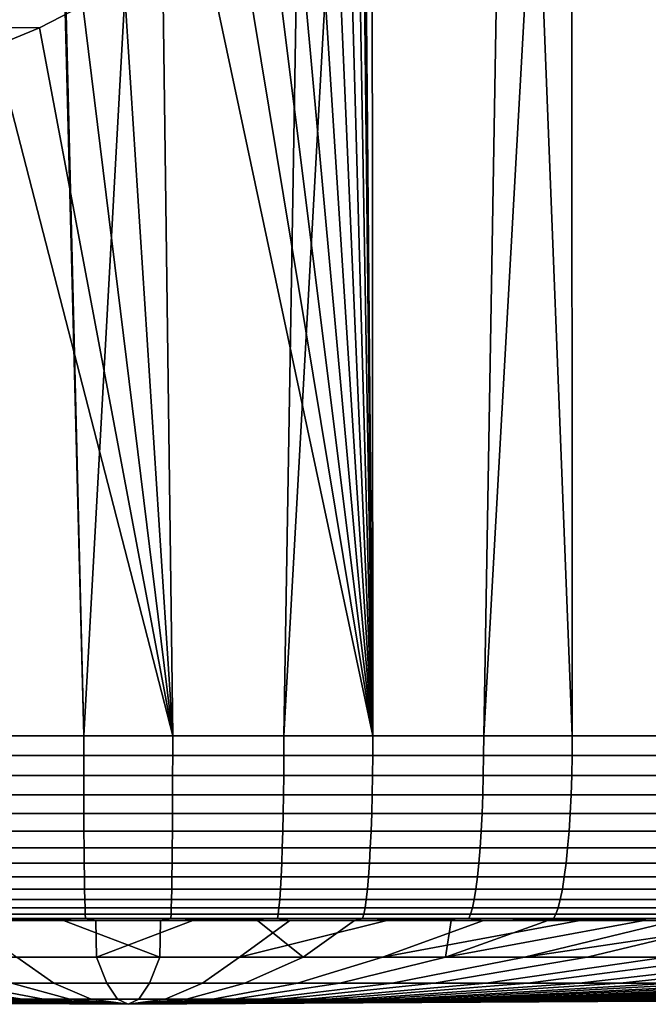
# Model space of a CAD drawing. Header units: metres. Extents: x -166 to 33, y -71 to 34.
# Tile 90 of 256: x 10.61 to 14.01, y -71.45 to -66.13. Entities that reach past the tile are written whole.
import ezdxf

# ---------------------------------------------------------------- set-up
doc = ezdxf.new("R2010")
doc.units = ezdxf.units.M
doc.layers.add('solid_12208131', color=7, linetype='CONTINUOUS')

msp = doc.modelspace()

# ---------------------------------------------------------------- linework, layer by layer
at = {"layer": 'solid_12208131'}
for points in [[(10.641824, -56.950001, 46.00779), (11.186292, -56.099998, 46.000004), (11.73077, -56.099998, 46.007046), (10.95927, -69.997673, 46.00145)], [(12.274855, -56.099998, 46.028904), (12.042323, -69.997673, 46.017746), (10.95927, -69.997673, 46.00145), (11.73077, -56.099998, 46.007046)], [(13.36023, -56.099998, 46.117008), (13.122906, -69.997673, 46.092655), (12.042323, -69.997673, 46.017746), (12.818142, -56.099998, 46.065567)], [(12.274855, -56.099998, 46.028904), (12.818142, -56.099998, 46.065567), (12.042323, -69.997673, 46.017746)], [(12.465191, -63.450001, 85.959946), (12.523076, -69.997673, 85.956192), (12.511555, -56.099998, 85.956947)], [(13.601542, -69.997673, 85.855293), (13.05437, -56.099998, 85.913849), (12.511555, -56.099998, 85.956947), (12.523076, -69.997673, 85.956192)], [(13.601542, -69.997673, 85.855293), (13.595811, -56.099998, 85.855988), (13.05437, -56.099998, 85.913849)], [(13.871245, -56.073952, 46.181492), (13.900718, -56.099998, 46.183186), (13.122906, -69.997673, 46.092655), (13.36023, -56.099998, 46.117008)], [(14.439203, -56.099998, 46.264053), (14.197847, -69.997673, 46.225952), (13.122906, -69.997673, 46.092655), (13.900718, -56.099998, 46.183186)], [(14.672963, -69.997673, 85.696152), (14.135475, -56.099998, 85.783401), (13.595811, -56.099998, 85.855988), (13.601542, -69.997673, 85.855293)], [(10.631015, -57.197548, 46.008095), (10.641824, -56.950001, 46.00779), (10.95927, -69.997673, 46.00145)], [(10.59844, -57.445366, 46.009048), (10.631015, -57.197548, 46.008095), (10.95927, -69.997673, 46.00145), (9.876925, -69.997673, 46.043812)], [(12.465191, -63.450001, 85.959946), (12.453779, -63.710197, 85.960663), (12.523076, -69.997673, 85.956192)], [(12.453779, -63.710197, 85.960663), (12.419613, -63.968559, 85.962784), (12.523076, -69.997673, 85.956192)], [(12.419613, -63.968559, 85.962784), (12.362871, -64.223335, 85.966164), (12.523076, -69.997673, 85.956192)], [(12.362871, -64.223335, 85.966164), (12.283931, -64.472534, 85.970604), (12.523076, -69.997673, 85.956192)], [(12.283931, -64.472534, 85.970604), (12.18327, -64.714394, 85.975815), (12.523076, -69.997673, 85.956192)], [(12.18327, -64.714394, 85.975815), (12.06156, -64.947052, 85.98143), (12.523076, -69.997673, 85.956192)], [(12.06156, -64.947052, 85.98143), (11.919744, -65.168533, 85.987045), (12.523076, -69.997673, 85.956192)], [(11.919744, -65.168533, 85.987045), (11.758866, -65.377121, 85.992195), (12.523076, -69.997673, 85.956192)], [(11.758866, -65.377121, 85.992195), (11.580303, -65.570984, 85.996384), (12.523076, -69.997673, 85.956192)], [(11.385494, -65.748581, 85.999146), (11.440729, -69.997673, 85.99855), (12.523076, -69.997673, 85.956192), (11.580303, -65.570984, 85.996384)], [(11.385494, -65.748581, 85.999146), (11.176082, -65.908463, 85.999985), (11.440729, -69.997673, 85.99855)], [(11.176082, -65.908463, 85.999985), (10.953963, -66.049301, 85.998482), (11.440729, -69.997673, 85.99855)], [(8.667697, -66.048073, 112.15493), (8.436435, -66.168922, 112.134697), (10.720856, -66.170113, 85.994263), (10.953963, -66.049301, 85.998482)], [(10.953963, -66.049301, 85.998482), (10.720856, -66.170113, 85.994263), (11.440729, -69.997673, 85.99855)], [(8.436435, -66.168922, 112.134697), (8.19556, -66.269081, 112.113625), (10.478851, -66.269981, 85.986992), (10.720856, -66.170113, 85.994263)], [(10.720856, -66.170113, 85.994263), (10.478851, -66.269981, 85.986992), (11.440729, -69.997673, 85.99855)], [(10.229152, -66.348457, 85.976418), (10.357677, -69.997673, 85.982254), (11.440729, -69.997673, 85.99855), (10.478851, -66.269981, 85.986992)], [(10.95934, -70.104958, 46.007221), (9.877306, -70.104958, 46.049572), (9.876925, -69.997673, 46.043812), (10.95927, -69.997673, 46.00145)], [(10.35792, -70.104958, 85.976486), (11.44066, -70.104958, 85.992783), (11.440729, -69.997673, 85.99855), (10.357677, -69.997673, 85.982254)], [(12.042081, -70.104958, 46.023514), (10.95934, -70.104958, 46.007221), (10.95927, -69.997673, 46.00145), (12.042323, -69.997673, 46.017746)], [(11.44066, -70.104958, 85.992783), (12.522695, -70.104958, 85.950432), (12.523076, -69.997673, 85.956192), (11.440729, -69.997673, 85.99855)], [(13.122351, -70.104958, 46.0984), (12.042081, -70.104958, 46.023514), (12.042323, -69.997673, 46.017746), (13.122906, -69.997673, 46.092655)], [(12.522695, -70.104958, 85.950432), (13.600849, -70.104958, 85.849564), (13.601542, -69.997673, 85.855293), (12.523076, -69.997673, 85.956192)], [(14.196982, -70.104958, 46.231659), (13.122351, -70.104958, 46.0984), (13.122906, -69.997673, 46.092655), (14.197847, -69.997673, 46.225952)], [(13.600849, -70.104958, 85.849564), (14.671937, -70.106255, 85.690331), (14.672963, -69.997673, 85.696152), (13.601542, -69.997673, 85.855293)], [(9.877306, -70.104958, 46.049572), (10.95934, -70.104958, 46.007221), (10.959552, -70.212387, 46.024769), (9.878467, -70.212387, 46.067081)], [(11.44066, -70.104958, 85.992783), (10.35792, -70.104958, 85.976486), (10.358659, -70.212387, 85.958954), (11.440449, -70.212387, 85.975227)], [(10.95934, -70.104958, 46.007221), (12.042081, -70.104958, 46.023514), (12.041341, -70.212387, 46.041046), (10.959552, -70.212387, 46.024769)], [(12.522695, -70.104958, 85.950432), (11.44066, -70.104958, 85.992783), (11.440449, -70.212387, 85.975227), (12.521533, -70.212387, 85.932915)], [(12.042081, -70.104958, 46.023514), (13.122351, -70.104958, 46.0984), (13.120664, -70.212387, 46.115868), (12.041341, -70.212387, 46.041046)], [(13.600849, -70.104958, 85.849564), (12.522695, -70.104958, 85.950432), (12.521533, -70.212387, 85.932915), (13.598742, -70.212387, 85.832138)], [(13.122351, -70.104958, 46.0984), (14.196982, -70.104958, 46.231659), (14.194351, -70.212387, 46.249012), (13.120664, -70.212387, 46.115868)], [(13.598742, -70.212387, 85.832138), (14.668869, -70.213554, 85.672935), (14.671937, -70.106255, 85.690331), (13.600849, -70.104958, 85.849564)], [(9.878467, -70.212387, 46.067081), (10.959552, -70.212387, 46.024769), (10.959902, -70.317268, 46.05389), (9.880394, -70.317268, 46.096142)], [(11.440449, -70.212387, 85.975227), (10.358659, -70.212387, 85.958954), (10.359885, -70.317268, 85.929855), (11.440098, -70.317268, 85.946106)], [(10.959552, -70.212387, 46.024769), (12.041341, -70.212387, 46.041046), (12.040114, -70.317268, 46.070145), (10.959902, -70.317268, 46.05389)], [(12.521533, -70.212387, 85.932915), (11.440449, -70.212387, 85.975227), (11.440098, -70.317268, 85.946106), (12.519607, -70.317268, 85.903854)], [(12.041341, -70.212387, 46.041046), (13.120664, -70.212387, 46.115868), (13.117864, -70.317268, 46.144855), (12.040114, -70.317268, 46.070145)], [(13.598742, -70.212387, 85.832138), (12.521533, -70.212387, 85.932915), (12.519607, -70.317268, 85.903854), (13.595244, -70.317268, 85.803223)], [(13.120664, -70.212387, 46.115868), (14.194351, -70.212387, 46.249012), (14.189986, -70.317268, 46.277809), (13.117864, -70.317268, 46.144855)], [(13.595244, -70.317268, 85.803223), (14.663795, -70.318298, 85.644165), (14.668869, -70.213554, 85.672935), (13.598742, -70.212387, 85.832138)], [(9.880394, -70.317268, 46.096142), (10.959902, -70.317268, 46.05389), (10.960387, -70.418365, 46.094238), (9.883063, -70.418365, 46.136406)], [(11.440098, -70.317268, 85.946106), (10.359885, -70.317268, 85.929855), (10.361585, -70.418365, 85.889542), (11.439612, -70.418365, 85.905762)], [(10.959902, -70.317268, 46.05389), (12.040114, -70.317268, 46.070145), (12.038415, -70.418365, 46.110458), (10.960387, -70.418365, 46.094238)], [(12.519607, -70.317268, 85.903854), (11.440098, -70.317268, 85.946106), (11.439612, -70.418365, 85.905762), (12.516937, -70.418365, 85.863594)], [(12.040114, -70.317268, 46.070145), (13.117864, -70.317268, 46.144855), (13.113984, -70.418365, 46.18502), (12.038415, -70.418365, 46.110458)], [(13.595244, -70.317268, 85.803223), (12.519607, -70.317268, 85.903854), (12.516937, -70.418365, 85.863594), (13.590399, -70.418365, 85.763168)], [(13.117864, -70.317268, 46.144855), (14.189986, -70.317268, 46.277809), (14.183938, -70.418365, 46.317703), (13.113984, -70.418365, 46.18502)], [(13.590399, -70.418365, 85.763168), (14.65685, -70.418365, 85.604767), (14.663795, -70.318298, 85.644165), (13.595244, -70.317268, 85.803223)], [(9.883063, -70.418365, 46.136406), (10.960387, -70.418365, 46.094238), (10.961002, -70.514481, 46.145336), (9.886443, -70.514481, 46.187393)], [(11.439612, -70.418365, 85.905762), (10.361585, -70.418365, 85.889542), (10.363737, -70.514481, 85.838486), (11.438997, -70.514481, 85.854668)], [(10.960387, -70.418365, 46.094238), (12.038415, -70.418365, 46.110458), (12.036263, -70.514481, 46.161514), (10.961002, -70.514481, 46.145336)], [(12.516937, -70.418365, 85.863594), (11.439612, -70.418365, 85.905762), (11.438997, -70.514481, 85.854668), (12.513556, -70.514481, 85.812607)], [(12.038415, -70.418365, 46.110458), (13.113984, -70.418365, 46.18502), (13.109071, -70.514481, 46.235886), (12.036263, -70.514481, 46.161514)], [(13.590399, -70.418365, 85.763168), (12.516937, -70.418365, 85.863594), (12.513556, -70.514481, 85.812607), (13.584263, -70.514481, 85.712433)], [(13.113984, -70.418365, 46.18502), (14.183938, -70.418365, 46.317703), (14.176278, -70.514481, 46.368225), (13.109071, -70.514481, 46.235886)], [(13.584263, -70.514481, 85.712433), (14.647976, -70.514481, 85.554443), (14.65685, -70.418365, 85.604767), (13.590399, -70.418365, 85.763168)], [(9.886443, -70.514481, 46.187393), (10.961002, -70.514481, 46.145336), (10.96174, -70.604469, 46.206573), (9.890495, -70.604469, 46.248505)], [(11.438997, -70.514481, 85.854668), (10.363737, -70.514481, 85.838486), (10.366316, -70.604469, 85.777298), (11.43826, -70.604469, 85.793427)], [(10.961002, -70.514481, 46.145336), (12.036263, -70.514481, 46.161514), (12.033684, -70.604469, 46.222706), (10.96174, -70.604469, 46.206573)], [(12.513556, -70.514481, 85.812607), (11.438997, -70.514481, 85.854668), (11.43826, -70.604469, 85.793427), (12.509505, -70.604469, 85.751495)], [(12.036263, -70.514481, 46.161514), (13.109071, -70.514481, 46.235886), (13.103182, -70.604469, 46.296844), (12.033684, -70.604469, 46.222706)], [(13.584263, -70.514481, 85.712433), (12.513556, -70.514481, 85.812607), (12.509505, -70.604469, 85.751495), (13.576909, -70.604469, 85.651634)], [(13.109071, -70.514481, 46.235886), (14.176278, -70.514481, 46.368225), (14.167098, -70.604469, 46.428776), (13.103182, -70.604469, 46.296844)], [(13.576909, -70.604469, 85.651634), (14.637341, -70.604469, 85.494133), (14.647976, -70.514481, 85.554443), (13.584263, -70.514481, 85.712433)], [(9.890495, -70.604469, 46.248505), (10.96174, -70.604469, 46.206573), (10.96259, -70.687271, 46.277233), (9.895169, -70.687271, 46.319012)], [(11.43826, -70.604469, 85.793427), (10.366316, -70.604469, 85.777298), (10.369292, -70.687271, 85.706696), (11.437409, -70.687271, 85.722771)], [(10.96174, -70.604469, 46.206573), (12.033684, -70.604469, 46.222706), (12.030707, -70.687271, 46.293304), (10.96259, -70.687271, 46.277233)], [(12.509505, -70.604469, 85.751495), (11.43826, -70.604469, 85.793427), (11.437409, -70.687271, 85.722771), (12.50483, -70.687271, 85.680992)], [(12.033684, -70.604469, 46.222706), (13.103182, -70.604469, 46.296844), (13.096389, -70.687271, 46.36718), (12.030707, -70.687271, 46.293304)], [(13.576909, -70.604469, 85.651634), (12.509505, -70.604469, 85.751495), (12.50483, -70.687271, 85.680992), (13.568424, -70.687271, 85.581482)], [(13.103182, -70.604469, 46.296844), (14.167098, -70.604469, 46.428776), (14.156507, -70.687271, 46.498642), (13.096389, -70.687271, 46.36718)], [(13.568424, -70.687271, 85.581482), (14.625071, -70.687271, 85.424545), (14.637341, -70.604469, 85.494133), (13.576909, -70.604469, 85.651634)], [(9.895169, -70.687271, 46.319012), (10.96259, -70.687271, 46.277233), (10.963544, -70.761894, 46.356468), (9.900412, -70.761894, 46.398079)], [(11.437409, -70.687271, 85.722771), (10.369292, -70.687271, 85.706696), (10.372629, -70.761894, 85.627525), (11.436456, -70.761894, 85.643532)], [(10.96259, -70.687271, 46.277233), (12.030707, -70.687271, 46.293304), (12.02737, -70.761894, 46.372475), (10.963544, -70.761894, 46.356468)], [(12.50483, -70.687271, 85.680992), (11.437409, -70.687271, 85.722771), (11.436456, -70.761894, 85.643532), (12.499588, -70.761894, 85.601921)], [(12.030707, -70.687271, 46.293304), (13.096389, -70.687271, 46.36718), (13.08877, -70.761894, 46.446056), (12.02737, -70.761894, 46.372475)], [(13.568424, -70.687271, 85.581482), (12.50483, -70.687271, 85.680992), (12.499588, -70.761894, 85.601921), (13.558909, -70.761894, 85.502815)], [(13.096389, -70.687271, 46.36718), (14.156507, -70.687271, 46.498642), (14.144629, -70.761894, 46.576988), (13.08877, -70.761894, 46.446056)], [(13.558909, -70.761894, 85.502815), (14.611311, -70.761894, 85.346504), (14.625071, -70.687271, 85.424545), (13.568424, -70.687271, 85.581482)], [(9.900412, -70.761894, 46.398079), (10.963544, -70.761894, 46.356468), (10.96459, -70.827469, 46.443348), (9.906159, -70.827469, 46.484772)], [(11.436456, -70.761894, 85.643532), (10.372629, -70.761894, 85.627525), (10.376288, -70.827469, 85.540718), (11.43541, -70.827469, 85.556656)], [(10.963544, -70.761894, 46.356468), (12.02737, -70.761894, 46.372475), (12.023711, -70.827469, 46.459282), (10.96459, -70.827469, 46.443348)], [(12.499588, -70.761894, 85.601921), (11.436456, -70.761894, 85.643532), (11.43541, -70.827469, 85.556656), (12.49384, -70.827469, 85.515228)], [(12.02737, -70.761894, 46.372475), (13.08877, -70.761894, 46.446056), (13.080416, -70.827469, 46.532536), (12.023711, -70.827469, 46.459282)], [(13.558909, -70.761894, 85.502815), (12.499588, -70.761894, 85.601921), (12.49384, -70.827469, 85.515228), (13.548476, -70.827469, 85.416557)], [(13.08877, -70.761894, 46.446056), (14.144629, -70.761894, 46.576988), (14.131605, -70.827469, 46.662891), (13.080416, -70.827469, 46.532536)], [(13.548476, -70.827469, 85.416557), (14.596223, -70.827469, 85.260941), (14.611311, -70.761894, 85.346504), (13.558909, -70.761894, 85.502815)], [(9.906159, -70.827469, 46.484772), (10.96459, -70.827469, 46.443348), (10.965715, -70.883209, 46.536839), (9.912345, -70.883209, 46.578064)], [(11.43541, -70.827469, 85.556656), (10.376288, -70.827469, 85.540718), (10.380227, -70.883209, 85.447304), (11.434284, -70.883209, 85.463165)], [(10.96459, -70.827469, 46.443348), (12.023711, -70.827469, 46.459282), (12.019773, -70.883209, 46.552696), (10.965715, -70.883209, 46.536839)], [(12.49384, -70.827469, 85.515228), (11.43541, -70.827469, 85.556656), (11.434284, -70.883209, 85.463165), (12.487656, -70.883209, 85.421936)], [(12.023711, -70.827469, 46.459282), (13.080416, -70.827469, 46.532536), (13.071426, -70.883209, 46.625599), (12.019773, -70.883209, 46.552696)], [(13.548476, -70.827469, 85.416557), (12.49384, -70.827469, 85.515228), (12.487656, -70.883209, 85.421936), (13.53725, -70.883209, 85.323738)], [(13.080416, -70.827469, 46.532536), (14.131605, -70.827469, 46.662891), (14.117591, -70.883209, 46.755333), (13.071426, -70.883209, 46.625599)], [(13.53725, -70.883209, 85.323738), (14.579988, -70.883209, 85.168861), (14.596223, -70.827469, 85.260941), (13.548476, -70.827469, 85.416557)], [(9.912345, -70.883209, 46.578064), (10.965715, -70.883209, 46.536839), (10.966908, -70.928459, 46.635834), (9.918894, -70.928459, 46.676849)], [(11.434284, -70.883209, 85.463165), (10.380227, -70.883209, 85.447304), (10.384397, -70.928459, 85.348389), (11.433093, -70.928459, 85.364166)], [(10.965715, -70.883209, 46.536839), (12.019773, -70.883209, 46.552696), (12.015604, -70.928459, 46.651611), (10.966908, -70.928459, 46.635834)], [(12.487656, -70.883209, 85.421936), (11.434284, -70.883209, 85.463165), (11.433093, -70.928459, 85.364166), (12.481106, -70.928459, 85.323151)], [(12.019773, -70.883209, 46.552696), (13.071426, -70.883209, 46.625599), (13.061909, -70.928459, 46.724144), (12.015604, -70.928459, 46.651611)], [(13.53725, -70.883209, 85.323738), (12.487656, -70.883209, 85.421936), (12.481106, -70.928459, 85.323151), (13.525361, -70.928459, 85.225456)], [(13.071426, -70.883209, 46.625599), (14.117591, -70.883209, 46.755333), (14.102752, -70.928459, 46.853214), (13.061909, -70.928459, 46.724144)], [(13.525361, -70.928459, 85.225456), (14.562796, -70.928459, 85.071365), (14.579988, -70.883209, 85.168861), (13.53725, -70.883209, 85.323738)], [(9.918894, -70.928459, 46.676849), (10.966908, -70.928459, 46.635834), (10.968151, -70.962677, 46.739159), (9.92573, -70.962677, 46.779957)], [(9.92573, -70.962677, 46.779957), (10.968151, -70.962677, 46.739159), (10.969432, -70.985466, 46.845592), (9.932772, -70.985466, 46.886166)], [(11.433093, -70.928459, 85.364166), (10.384397, -70.928459, 85.348389), (10.388748, -70.962677, 85.245148), (11.431849, -70.962677, 85.260841)], [(11.431849, -70.962677, 85.260841), (10.388748, -70.962677, 85.245148), (10.393231, -70.985466, 85.138802), (11.430568, -70.985466, 85.154411)], [(10.966908, -70.928459, 46.635834), (12.015604, -70.928459, 46.651611), (12.011251, -70.962677, 46.754852), (10.968151, -70.962677, 46.739159)], [(10.968151, -70.962677, 46.739159), (12.011251, -70.962677, 46.754852), (12.006769, -70.985466, 46.861198), (10.969432, -70.985466, 46.845592)], [(12.47427, -70.962677, 85.220039), (11.431849, -70.962677, 85.260841), (11.430568, -70.985466, 85.154411), (12.467229, -70.985466, 85.113838)], [(12.481106, -70.928459, 85.323151), (11.433093, -70.928459, 85.364166), (11.431849, -70.962677, 85.260841), (12.47427, -70.962677, 85.220039)], [(12.011251, -70.962677, 46.754852), (13.051973, -70.962677, 46.827), (13.041739, -70.985466, 46.932945), (12.006769, -70.985466, 46.861198)], [(12.015604, -70.928459, 46.651611), (13.061909, -70.928459, 46.724144), (13.051973, -70.962677, 46.827), (12.011251, -70.962677, 46.754852)], [(13.512954, -70.962677, 85.122864), (12.47427, -70.962677, 85.220039), (12.467229, -70.985466, 85.113838), (13.500173, -70.985466, 85.017197)], [(13.525361, -70.928459, 85.225456), (12.481106, -70.928459, 85.323151), (12.47427, -70.962677, 85.220039), (13.512954, -70.962677, 85.122864)], [(13.051973, -70.962677, 46.827), (14.087262, -70.962677, 46.955379), (14.071308, -70.985466, 47.060619), (13.041739, -70.985466, 46.932945)], [(13.061909, -70.928459, 46.724144), (14.102752, -70.928459, 46.853214), (14.087262, -70.962677, 46.955379), (13.051973, -70.962677, 46.827)], [(13.500173, -70.985466, 85.017197), (14.526369, -70.985466, 84.864777), (14.544852, -70.962677, 84.969604), (13.512954, -70.962677, 85.122864)], [(13.512954, -70.962677, 85.122864), (14.544852, -70.962677, 84.969604), (14.562796, -70.928459, 85.071365), (13.525361, -70.928459, 85.225456)], [(9.932772, -70.985466, 46.886166), (10.969432, -70.985466, 46.845592), (10.500276, -70.996544, 46.965237), (9.976051, -70.996544, 46.991745)], [(11.025032, -70.996544, 46.953186), (11.027907, -71.194702, 51.703434), (10.25416, -71.194702, 51.733719), (10.500276, -70.996544, 46.965237)], [(10.393231, -70.985466, 85.138802), (10.325456, -70.996544, 85.027534), (10.850079, -70.996544, 85.044403)], [(10.325456, -70.996544, 85.027534), (10.597839, -71.194702, 80.284912), (11.372092, -71.194702, 80.296562), (10.850079, -70.996544, 85.044403)], [(11.430568, -70.985466, 85.154411), (10.393231, -70.985466, 85.138802), (10.850079, -70.996544, 85.044403), (11.374968, -70.996544, 85.046814)], [(10.969432, -70.985466, 46.845592), (11.025032, -70.996544, 46.953186), (10.500276, -70.996544, 46.965237)], [(11.374968, -70.996544, 85.046814), (10.850079, -70.996544, 85.044403), (11.372092, -71.194702, 80.296562)], [(10.969432, -70.985466, 46.845592), (12.006769, -70.985466, 46.861198), (11.549921, -70.996544, 46.955597), (11.025032, -70.996544, 46.953186)], [(11.025032, -70.996544, 46.953186), (11.549921, -70.996544, 46.955597), (11.027907, -71.194702, 51.703434)], [(12.074544, -70.996544, 46.972469), (11.80216, -71.194702, 51.715088), (11.027907, -71.194702, 51.703434), (11.549921, -70.996544, 46.955597)], [(11.374968, -70.996544, 85.046814), (11.372092, -71.194702, 80.296562), (12.145841, -71.194702, 80.266281), (11.899724, -70.996544, 85.03476)], [(11.430568, -70.985466, 85.154411), (11.374968, -70.996544, 85.046814), (11.899724, -70.996544, 85.03476)], [(12.467229, -70.985466, 85.113838), (11.430568, -70.985466, 85.154411), (11.899724, -70.996544, 85.03476), (12.423948, -70.996544, 85.008255)], [(12.006769, -70.985466, 46.861198), (12.074544, -70.996544, 46.972469), (11.549921, -70.996544, 46.955597)], [(13.1214, -70.996544, 47.049538), (12.574647, -71.194702, 51.768635), (11.80216, -71.194702, 51.715088), (12.598503, -70.996544, 47.003792)], [(12.074544, -70.996544, 46.972469), (12.598503, -70.996544, 47.003792), (11.80216, -71.194702, 51.715088)], [(12.423948, -70.996544, 85.008255), (11.899724, -70.996544, 85.03476), (12.145841, -71.194702, 80.266281)], [(12.006769, -70.985466, 46.861198), (13.041739, -70.985466, 46.932945), (12.598503, -70.996544, 47.003792), (12.074544, -70.996544, 46.972469)], [(12.423948, -70.996544, 85.008255), (12.145841, -71.194702, 80.266281), (12.916814, -71.194702, 80.194153), (12.947244, -70.996544, 84.967316)], [(12.467229, -70.985466, 85.113838), (12.423948, -70.996544, 85.008255), (12.947244, -70.996544, 84.967316)], [(13.500173, -70.985466, 85.017197), (12.467229, -70.985466, 85.113838), (12.947244, -70.996544, 84.967316), (13.469213, -70.996544, 84.911964)], [(14.162421, -70.996544, 47.184158), (13.343102, -71.194702, 51.86393), (12.574647, -71.194702, 51.768635), (13.642838, -70.996544, 47.109676)], [(13.1214, -70.996544, 47.049538), (13.642838, -70.996544, 47.109676), (12.574647, -71.194702, 51.768635)], [(13.041739, -70.985466, 46.932945), (13.1214, -70.996544, 47.049538), (12.598503, -70.996544, 47.003792)], [(12.916814, -71.194702, 80.194153), (13.682753, -71.194702, 80.080391), (14.507585, -70.996544, 84.75824), (13.989457, -70.996544, 84.842262)], [(13.469213, -70.996544, 84.911964), (12.947244, -70.996544, 84.967316), (12.916814, -71.194702, 80.194153)], [(13.989457, -70.996544, 84.842262), (13.469213, -70.996544, 84.911964), (12.916814, -71.194702, 80.194153)], [(13.041739, -70.985466, 46.932945), (14.071308, -70.985466, 47.060619), (13.1214, -70.996544, 47.049538)], [(14.071308, -70.985466, 47.060619), (13.642838, -70.996544, 47.109676), (13.1214, -70.996544, 47.049538)], [(15.194446, -70.996544, 47.375923), (14.105269, -71.194702, 52.000687), (13.343102, -71.194702, 51.86393), (14.679754, -70.996544, 47.27293)], [(14.162421, -70.996544, 47.184158), (14.679754, -70.996544, 47.27293), (13.343102, -71.194702, 51.86393)], [(13.500173, -70.985466, 85.017197), (13.469213, -70.996544, 84.911964), (13.989457, -70.996544, 84.842262)], [(14.526369, -70.985466, 84.864777), (13.500173, -70.985466, 85.017197), (13.989457, -70.996544, 84.842262), (14.507585, -70.996544, 84.75824)], [(14.071308, -70.985466, 47.060619), (14.162421, -70.996544, 47.184158), (13.642838, -70.996544, 47.109676)], [(15.023199, -70.996544, 84.659981), (14.507585, -70.996544, 84.75824), (13.682753, -71.194702, 80.080391), (14.441408, -71.194702, 79.925323)], [(10.283613, -71.336739, 75.487122), (10.798579, -71.336739, 75.52282), (10.597839, -71.194702, 80.284912), (9.825354, -71.194702, 80.231361)], [(11.085278, -71.336739, 56.469418), (10.56947, -71.336739, 56.489605), (10.25416, -71.194702, 51.733719), (11.027907, -71.194702, 51.703434)], [(10.798579, -71.336739, 75.52282), (11.314723, -71.336739, 75.530586), (11.372092, -71.194702, 80.296562), (10.597839, -71.194702, 80.284912)], [(11.60142, -71.336739, 56.477184), (11.085278, -71.336739, 56.469418), (11.027907, -71.194702, 51.703434), (11.80216, -71.194702, 51.715088)], [(11.314723, -71.336739, 75.530586), (11.83053, -71.336739, 75.510399), (12.145841, -71.194702, 80.266281), (11.372092, -71.194702, 80.296562)], [(12.116387, -71.336739, 56.512882), (11.60142, -71.336739, 56.477184), (11.80216, -71.194702, 51.715088), (12.574647, -71.194702, 51.768635)], [(11.83053, -71.336739, 75.510399), (12.344487, -71.336739, 75.462311), (12.916814, -71.194702, 80.194153), (12.145841, -71.194702, 80.266281)], [(12.628665, -71.336739, 56.576408), (12.116387, -71.336739, 56.512882), (12.574647, -71.194702, 51.768635), (13.343102, -71.194702, 51.86393)], [(12.344487, -71.336739, 75.462311), (12.855088, -71.336739, 75.386475), (13.682753, -71.194702, 80.080391), (12.916814, -71.194702, 80.194153)], [(13.136753, -71.336739, 56.667576), (12.628665, -71.336739, 56.576408), (13.343102, -71.194702, 51.86393), (14.105269, -71.194702, 52.000687)], [(14.441408, -71.194702, 79.925323), (13.682753, -71.194702, 80.080391), (12.855088, -71.336739, 75.386475), (13.360834, -71.336739, 75.283104)], [(13.63916, -71.336739, 56.786114), (13.136753, -71.336739, 56.667576), (14.105269, -71.194702, 52.000687), (14.858916, -71.194702, 52.178505)], [(13.360834, -71.336739, 75.283104), (13.860243, -71.336739, 75.152504), (15.190556, -71.194702, 79.729416), (14.441408, -71.194702, 79.925323)], [(14.134413, -71.336739, 56.931683), (13.63916, -71.336739, 56.786114), (14.858916, -71.194702, 52.178505), (15.60183, -71.194702, 52.396866)], [(13.860243, -71.336739, 75.152504), (14.351848, -71.336739, 74.995056), (15.927999, -71.194702, 79.493233), (15.190556, -71.194702, 79.729416)], [(10.628001, -71.421944, 61.270874), (10.37281, -71.421944, 61.308777), (9.544911, -71.336739, 56.613529), (10.055512, -71.336739, 56.537689)], [(10.485973, -71.421944, 70.709778), (10.742002, -71.421944, 70.741524), (10.283613, -71.336739, 75.487122), (9.771335, -71.336739, 75.423592)], [(10.884871, -71.421944, 61.246841), (10.628001, -71.421944, 61.270874), (10.055512, -71.336739, 56.537689), (10.56947, -71.336739, 56.489605)], [(10.742002, -71.421944, 70.741524), (10.999375, -71.421944, 70.759369), (10.798579, -71.336739, 75.52282), (10.283613, -71.336739, 75.487122)], [(11.142663, -71.421944, 61.236752), (10.884871, -71.421944, 61.246841), (10.56947, -71.336739, 56.489605), (11.085278, -71.336739, 56.469418)], [(10.999375, -71.421944, 70.759369), (11.257337, -71.421944, 70.763252), (11.314723, -71.336739, 75.530586), (10.798579, -71.336739, 75.52282)], [(11.400624, -71.421944, 61.240631), (11.142663, -71.421944, 61.236752), (11.085278, -71.336739, 56.469418), (11.60142, -71.336739, 56.477184)], [(11.257337, -71.421944, 70.763252), (11.51513, -71.421944, 70.753159), (11.83053, -71.336739, 75.510399), (11.314723, -71.336739, 75.530586)], [(11.657997, -71.421944, 61.258476), (11.400624, -71.421944, 61.240631), (11.60142, -71.336739, 56.477184), (12.116387, -71.336739, 56.512882)], [(11.51513, -71.421944, 70.753159), (11.771998, -71.421944, 70.729126), (12.344487, -71.336739, 75.462311), (11.83053, -71.336739, 75.510399)], [(11.914026, -71.421944, 61.290222), (11.657997, -71.421944, 61.258476), (12.116387, -71.336739, 56.512882), (12.628665, -71.336739, 56.576408)], [(11.771998, -71.421944, 70.729126), (12.027189, -71.421944, 70.691223), (12.855088, -71.336739, 75.386475), (12.344487, -71.336739, 75.462311)], [(12.167961, -71.421944, 61.335789), (11.914026, -71.421944, 61.290222), (12.628665, -71.336739, 56.576408), (13.136753, -71.336739, 56.667576)], [(13.360834, -71.336739, 75.283104), (12.855088, -71.336739, 75.386475), (12.027189, -71.421944, 70.691223), (12.279954, -71.421944, 70.639565)], [(12.419057, -71.421944, 61.395031), (12.167961, -71.421944, 61.335789), (13.136753, -71.336739, 56.667576), (13.63916, -71.336739, 56.786114)], [(12.279954, -71.421944, 70.639565), (12.529551, -71.421944, 70.574287), (13.860243, -71.336739, 75.152504), (13.360834, -71.336739, 75.283104)], [(12.666577, -71.421944, 61.467785), (12.419057, -71.421944, 61.395031), (13.63916, -71.336739, 56.786114), (14.134413, -71.336739, 56.931683)], [(12.529551, -71.421944, 70.574287), (12.775248, -71.421944, 70.495598), (14.351848, -71.336739, 74.995056), (13.860243, -71.336739, 75.152504)], [(12.909796, -71.421944, 61.553829), (12.666577, -71.421944, 61.467785), (14.134413, -71.336739, 56.931683), (14.621058, -71.336739, 57.103848)], [(12.775248, -71.421944, 70.495598), (13.016325, -71.421944, 70.403725), (14.834208, -71.336739, 74.811226), (14.351848, -71.336739, 74.995056)], [(13.147999, -71.421944, 61.652916), (12.909796, -71.421944, 61.553829), (14.621058, -71.336739, 57.103848), (15.097669, -71.336739, 57.302105)], [(13.016325, -71.421944, 70.403725), (13.252073, -71.421944, 70.298935), (15.305908, -71.336739, 74.601555), (14.834208, -71.336739, 74.811226)], [(13.380488, -71.421944, 61.764755), (13.147999, -71.421944, 61.652916), (15.097669, -71.336739, 57.302105), (15.562847, -71.336739, 57.525879)], [(13.252073, -71.421944, 70.298935), (13.481804, -71.421944, 70.181534), (15.765565, -71.336739, 74.366646), (15.305908, -71.336739, 74.601555)], [(13.606582, -71.421944, 61.889015), (13.380488, -71.421944, 61.764755), (15.562847, -71.336739, 57.525879), (16.015228, -71.336739, 57.774506)], [(13.481804, -71.421944, 70.181534), (13.704841, -71.421944, 70.051865), (16.21183, -71.336739, 74.107201), (15.765565, -71.336739, 74.366646)], [(13.825617, -71.421944, 62.025333), (13.606582, -71.421944, 61.889015), (16.015228, -71.336739, 57.774506), (16.453485, -71.336739, 58.04726)], [(13.704841, -71.421944, 70.051865), (13.92053, -71.421944, 69.910309), (16.643394, -71.336739, 73.823975), (16.21183, -71.336739, 74.107201)], [(14.03695, -71.421944, 62.173313), (13.825617, -71.421944, 62.025333), (16.453485, -71.336739, 58.04726), (16.876333, -71.336739, 58.343342)], [(13.92053, -71.421944, 69.910309), (14.128241, -71.421944, 69.757294), (17.058994, -71.336739, 73.517807), (16.643394, -71.336739, 73.823975)], [(11.2, -71.45031, 66), (6.446841, -71.421944, 66.315132), (6.436751, -71.421944, 66.057335)], [(11.2, -71.45031, 66), (6.436751, -71.421944, 66.057335), (6.440633, -71.421944, 65.799377)], [(11.2, -71.45031, 66), (6.440633, -71.421944, 65.799377), (6.458475, -71.421944, 65.542)], [(11.2, -71.45031, 66), (6.470873, -71.421944, 66.571999), (6.446841, -71.421944, 66.315132)], [(11.2, -71.45031, 66), (6.458475, -71.421944, 65.542), (6.490224, -71.421944, 65.285973)], [(11.2, -71.45031, 66), (6.508776, -71.421944, 66.827187), (6.470873, -71.421944, 66.571999)], [(11.2, -71.45031, 66), (6.490224, -71.421944, 65.285973), (6.535788, -71.421944, 65.032036)], [(11.2, -71.45031, 66), (6.560439, -71.421944, 67.079956), (6.508776, -71.421944, 66.827187)], [(11.2, -71.45031, 66), (6.535788, -71.421944, 65.032036), (6.595033, -71.421944, 64.780945)], [(11.2, -71.45031, 66), (6.625711, -71.421944, 67.329552), (6.560439, -71.421944, 67.079956)], [(11.2, -71.45031, 66), (6.595033, -71.421944, 64.780945), (6.667785, -71.421944, 64.533424)], [(11.2, -71.45031, 66), (6.7044, -71.421944, 67.575249), (6.625711, -71.421944, 67.329552)], [(11.2, -71.45031, 66), (6.667785, -71.421944, 64.533424), (6.75383, -71.421944, 64.290207)], [(11.2, -71.45031, 66), (6.796276, -71.421944, 67.816322), (6.7044, -71.421944, 67.575249)], [(11.2, -71.45031, 66), (6.75383, -71.421944, 64.290207), (6.852918, -71.421944, 64.052002)], [(11.2, -71.45031, 66), (6.901068, -71.421944, 68.052071), (6.796276, -71.421944, 67.816322)], [(11.2, -71.45031, 66), (6.852918, -71.421944, 64.052002), (6.964756, -71.421944, 63.819511)], [(11.2, -71.45031, 66), (7.018469, -71.421944, 68.281807), (6.901068, -71.421944, 68.052071)], [(11.2, -71.45031, 66), (6.964756, -71.421944, 63.819511), (7.089016, -71.421944, 63.593418)], [(11.2, -71.45031, 66), (7.148137, -71.421944, 68.504837), (7.018469, -71.421944, 68.281807)], [(11.2, -71.45031, 66), (7.089016, -71.421944, 63.593418), (7.225335, -71.421944, 63.374382)], [(11.2, -71.45031, 66), (7.289688, -71.421944, 68.720528), (7.148137, -71.421944, 68.504837)], [(11.2, -71.45031, 66), (7.225335, -71.421944, 63.374382), (7.373312, -71.421944, 63.163052)], [(11.2, -71.45031, 66), (7.442709, -71.421944, 68.928238), (7.289688, -71.421944, 68.720528)], [(11.2, -71.45031, 66), (7.373312, -71.421944, 63.163052), (7.532514, -71.421944, 62.960037)], [(11.2, -71.45031, 66), (7.606752, -71.421944, 69.127365), (7.442709, -71.421944, 68.928238)], [(11.2, -71.45031, 66), (7.532514, -71.421944, 62.960037), (7.702473, -71.421944, 62.765942)], [(11.2, -71.45031, 66), (7.781333, -71.421944, 69.317307), (7.606752, -71.421944, 69.127365)], [(11.2, -71.45031, 66), (7.702473, -71.421944, 62.765942), (7.88269, -71.421944, 62.581333)], [(11.2, -71.45031, 66), (7.965943, -71.421944, 69.497528), (7.781333, -71.421944, 69.317307)], [(11.2, -71.45031, 66), (7.88269, -71.421944, 62.581333), (8.072639, -71.421944, 62.406754)], [(11.2, -71.45031, 66), (8.160038, -71.421944, 69.667488), (7.965943, -71.421944, 69.497528)], [(11.2, -71.45031, 66), (8.072639, -71.421944, 62.406754), (8.271759, -71.421944, 62.24271)], [(11.2, -71.45031, 66), (8.36305, -71.421944, 69.826691), (8.160038, -71.421944, 69.667488)], [(11.2, -71.45031, 66), (8.271759, -71.421944, 62.24271), (8.479469, -71.421944, 62.089687)], [(11.2, -71.45031, 66), (8.574384, -71.421944, 69.974663), (8.36305, -71.421944, 69.826691)], [(11.2, -71.45031, 66), (8.479469, -71.421944, 62.089687), (8.695159, -71.421944, 61.948135)], [(11.2, -71.45031, 66), (8.793418, -71.421944, 70.110985), (8.574384, -71.421944, 69.974663)], [(11.2, -71.45031, 66), (8.695159, -71.421944, 61.948135), (8.918197, -71.421944, 61.81847)], [(11.2, -71.45031, 66), (9.019512, -71.421944, 70.235245), (8.793418, -71.421944, 70.110985)], [(11.2, -71.45031, 66), (8.918197, -71.421944, 61.81847), (9.147926, -71.421944, 61.701069)], [(11.2, -71.45031, 66), (9.252002, -71.421944, 70.347084), (9.019512, -71.421944, 70.235245)], [(11.2, -71.45031, 66), (9.147926, -71.421944, 61.701069), (9.383676, -71.421944, 61.596275)], [(11.2, -71.45031, 66), (9.490205, -71.421944, 70.446167), (9.252002, -71.421944, 70.347084)], [(11.2, -71.45031, 66), (9.383676, -71.421944, 61.596275), (9.624752, -71.421944, 61.504398)], [(11.2, -71.45031, 66), (9.733423, -71.421944, 70.532219), (9.490205, -71.421944, 70.446167)], [(11.2, -71.45031, 66), (9.624752, -71.421944, 61.504398), (9.870449, -71.421944, 61.425713)], [(11.2, -71.45031, 66), (9.980943, -71.421944, 70.604965), (9.733423, -71.421944, 70.532219)], [(11.2, -71.45031, 66), (9.870449, -71.421944, 61.425713), (10.120046, -71.421944, 61.360439)], [(11.2, -71.45031, 66), (10.232038, -71.421944, 70.664215), (9.980943, -71.421944, 70.604965)], [(11.2, -71.45031, 66), (10.120046, -71.421944, 61.360439), (10.37281, -71.421944, 61.308777)], [(11.2, -71.45031, 66), (10.485973, -71.421944, 70.709778), (10.232038, -71.421944, 70.664215)], [(10.628001, -71.421944, 61.270874), (11.2, -71.45031, 66), (10.37281, -71.421944, 61.308777)], [(11.2, -71.45031, 66), (10.742002, -71.421944, 70.741524), (10.485973, -71.421944, 70.709778)], [(10.884871, -71.421944, 61.246841), (11.2, -71.45031, 66), (10.628001, -71.421944, 61.270874)], [(11.2, -71.45031, 66), (10.999375, -71.421944, 70.759369), (10.742002, -71.421944, 70.741524)], [(11.142663, -71.421944, 61.236752), (11.2, -71.45031, 66), (10.884871, -71.421944, 61.246841)], [(11.2, -71.45031, 66), (11.257337, -71.421944, 70.763252), (10.999375, -71.421944, 70.759369)], [(11.400624, -71.421944, 61.240631), (11.2, -71.45031, 66), (11.142663, -71.421944, 61.236752)], [(11.2, -71.45031, 66), (12.027189, -71.421944, 70.691223), (11.771998, -71.421944, 70.729126)], [(12.279954, -71.421944, 70.639565), (12.027189, -71.421944, 70.691223), (11.2, -71.45031, 66)], [(11.2, -71.45031, 66), (11.771998, -71.421944, 70.729126), (11.51513, -71.421944, 70.753159)], [(11.2, -71.45031, 66), (11.51513, -71.421944, 70.753159), (11.257337, -71.421944, 70.763252)], [(11.657997, -71.421944, 61.258476), (11.2, -71.45031, 66), (11.400624, -71.421944, 61.240631)], [(11.914026, -71.421944, 61.290222), (11.2, -71.45031, 66), (11.657997, -71.421944, 61.258476)], [(12.167961, -71.421944, 61.335789), (11.2, -71.45031, 66), (11.914026, -71.421944, 61.290222)], [(12.419057, -71.421944, 61.395031), (11.2, -71.45031, 66), (12.167961, -71.421944, 61.335789)], [(12.666577, -71.421944, 61.467785), (11.2, -71.45031, 66), (12.419057, -71.421944, 61.395031)], [(12.909796, -71.421944, 61.553829), (11.2, -71.45031, 66), (12.666577, -71.421944, 61.467785)], [(13.147999, -71.421944, 61.652916), (11.2, -71.45031, 66), (12.909796, -71.421944, 61.553829)], [(13.380488, -71.421944, 61.764755), (11.2, -71.45031, 66), (13.147999, -71.421944, 61.652916)], [(13.606582, -71.421944, 61.889015), (11.2, -71.45031, 66), (13.380488, -71.421944, 61.764755)], [(13.825617, -71.421944, 62.025333), (11.2, -71.45031, 66), (13.606582, -71.421944, 61.889015)], [(14.03695, -71.421944, 62.173313), (11.2, -71.45031, 66), (13.825617, -71.421944, 62.025333)], [(14.239962, -71.421944, 62.332512), (11.2, -71.45031, 66), (14.03695, -71.421944, 62.173313)], [(14.434057, -71.421944, 62.502472), (11.2, -71.45031, 66), (14.239962, -71.421944, 62.332512)], [(14.618667, -71.421944, 62.68269), (11.2, -71.45031, 66), (14.434057, -71.421944, 62.502472)], [(14.793248, -71.421944, 62.872639), (11.2, -71.45031, 66), (14.618667, -71.421944, 62.68269)], [(14.957291, -71.421944, 63.071758), (11.2, -71.45031, 66), (14.793248, -71.421944, 62.872639)], [(15.110312, -71.421944, 63.279469), (11.2, -71.45031, 66), (14.957291, -71.421944, 63.071758)], [(15.251863, -71.421944, 63.495159), (11.2, -71.45031, 66), (15.110312, -71.421944, 63.279469)], [(15.381531, -71.421944, 63.718197), (11.2, -71.45031, 66), (15.251863, -71.421944, 63.495159)], [(15.498932, -71.421944, 63.947926), (11.2, -71.45031, 66), (15.381531, -71.421944, 63.718197)], [(15.603724, -71.421944, 64.183678), (11.2, -71.45031, 66), (15.498932, -71.421944, 63.947926)], [(15.6956, -71.421944, 64.424751), (11.2, -71.45031, 66), (15.603724, -71.421944, 64.183678)], [(15.774289, -71.421944, 64.670448), (11.2, -71.45031, 66), (15.6956, -71.421944, 64.424751)], [(15.839561, -71.421944, 64.920044), (11.2, -71.45031, 66), (15.774289, -71.421944, 64.670448)], [(15.891224, -71.421944, 65.172813), (11.2, -71.45031, 66), (15.839561, -71.421944, 64.920044)], [(15.929127, -71.421944, 65.428001), (11.2, -71.45031, 66), (15.891224, -71.421944, 65.172813)], [(15.953158, -71.421944, 65.684868), (11.2, -71.45031, 66), (15.929127, -71.421944, 65.428001)], [(15.963248, -71.421944, 65.942665), (11.2, -71.45031, 66), (15.953158, -71.421944, 65.684868)], [(15.959367, -71.421944, 66.200623), (11.2, -71.45031, 66), (15.963248, -71.421944, 65.942665)], [(15.941525, -71.421944, 66.458), (11.2, -71.45031, 66), (15.959367, -71.421944, 66.200623)], [(15.909776, -71.421944, 66.714027), (11.2, -71.45031, 66), (15.941525, -71.421944, 66.458)], [(15.864212, -71.421944, 66.967964), (11.2, -71.45031, 66), (15.909776, -71.421944, 66.714027)], [(15.804967, -71.421944, 67.219055), (11.2, -71.45031, 66), (15.864212, -71.421944, 66.967964)], [(15.732215, -71.421944, 67.466576), (11.2, -71.45031, 66), (15.804967, -71.421944, 67.219055)], [(15.64617, -71.421944, 67.709793), (11.2, -71.45031, 66), (15.732215, -71.421944, 67.466576)], [(15.547083, -71.421944, 67.947998), (11.2, -71.45031, 66), (15.64617, -71.421944, 67.709793)], [(15.435245, -71.421944, 68.180489), (11.2, -71.45031, 66), (15.547083, -71.421944, 67.947998)], [(15.310984, -71.421944, 68.406578), (11.2, -71.45031, 66), (15.435245, -71.421944, 68.180489)], [(15.174665, -71.421944, 68.625618), (11.2, -71.45031, 66), (15.310984, -71.421944, 68.406578)], [(15.026688, -71.421944, 68.836952), (11.2, -71.45031, 66), (15.174665, -71.421944, 68.625618)], [(14.867486, -71.421944, 69.039963), (11.2, -71.45031, 66), (15.026688, -71.421944, 68.836952)], [(14.697528, -71.421944, 69.234055), (11.2, -71.45031, 66), (14.867486, -71.421944, 69.039963)], [(14.51731, -71.421944, 69.418663), (11.2, -71.45031, 66), (14.697528, -71.421944, 69.234055)], [(14.327362, -71.421944, 69.593246), (11.2, -71.45031, 66), (14.51731, -71.421944, 69.418663)], [(14.128241, -71.421944, 69.757294), (11.2, -71.45031, 66), (14.327362, -71.421944, 69.593246)], [(13.92053, -71.421944, 69.910309), (11.2, -71.45031, 66), (14.128241, -71.421944, 69.757294)], [(13.704841, -71.421944, 70.051865), (11.2, -71.45031, 66), (13.92053, -71.421944, 69.910309)], [(13.481804, -71.421944, 70.181534), (11.2, -71.45031, 66), (13.704841, -71.421944, 70.051865)], [(13.252073, -71.421944, 70.298935), (11.2, -71.45031, 66), (13.481804, -71.421944, 70.181534)], [(13.016325, -71.421944, 70.403725), (11.2, -71.45031, 66), (13.252073, -71.421944, 70.298935)], [(12.775248, -71.421944, 70.495598), (11.2, -71.45031, 66), (13.016325, -71.421944, 70.403725)], [(12.529551, -71.421944, 70.574287), (11.2, -71.45031, 66), (12.775248, -71.421944, 70.495598)], [(12.279954, -71.421944, 70.639565), (11.2, -71.45031, 66), (12.529551, -71.421944, 70.574287)]]:
    msp.add_3dface(points, dxfattribs=at)

doc.saveas('drawing.dxf')
